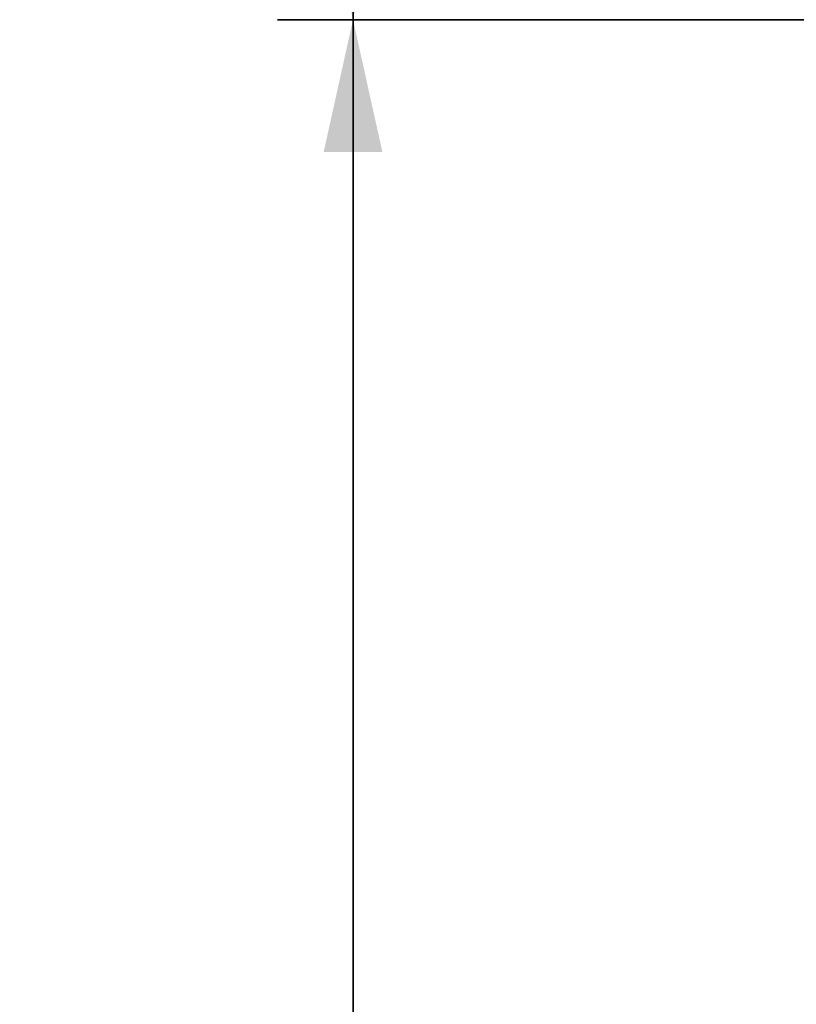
# Model space of a CAD drawing. Header units: millimetres. Extents: x 4 to 1188, y 1 to 840.
# Tile 117 of 210: x 506 to 526, y 402 to 428. Entities that reach past the tile are written whole.
import ezdxf

# ---------------------------------------------------------------- set-up
doc = ezdxf.new("R2010")
doc.units = ezdxf.units.MM
doc.layers.add('1', color=7, linetype='Continuous')
doc.styles.add('Arial Unicode MS', font='Arial Unicode MS')
doc.dimstyles.get("Standard").update_dxf_attribs({"dimtxt": 0.18, "dimasz": 0.18, "dimexe": 0.18, "dimexo": 0.0625, "dimgap": 0.09, "dimtad": 0, "dimtih": 1, "dimtoh": 1, "dimdec": 4, "dimzin": 0, "dimdsep": 46, "dimtxsty": 'Standard', "dimcen": 0.09, "dimadec": 0, "dimazin": 0, "dimtfac": 1, "dimtdec": 4, "dimtofl": 0, "dimtmove": 0, "dimatfit": 3, "dimfxl": 0, "dimtolj": 1, "dimtzin": 0, "dimarcsym": 0})

# ---------------------------------------------------------------- blocks, each defined once
blk = doc.blocks.new('_U7')
at = {"layer": '1', "color": 18, "lineweight": 35}
for p, q in [((631.149, 543.374), (512.495, 543.374)), ((514.495, 543.374), (514.495, 427.753)), ((541.924, 427.753), (512.495, 427.753))]:
    blk.add_line(p, q, dxfattribs=at)
at = {"layer": '1', "color": 18, "lineweight": 70}
for points in [[(514.495, 543.374), (515.271, 539.874), (513.719, 539.874)], [(514.495, 427.753), (513.719, 431.253), (515.271, 431.253)]]:
    blk.add_solid(points, dxfattribs=at)
at = {"layer": '1', "color": 18, "linetype": 'Continuous', "lineweight": 13, "insert": (512.425, 476.948), "char_height": 5, "attachment_point": 7, "rotation": 90, "line_spacing_factor": 1.047437, "style": 'Arial Unicode MS'}
blk.add_mtext('\\fArial Unicode MS|b0|i0;\\W1.0000;{\\H1.21x;(}809{\\H1.21x;)}', dxfattribs=at)
blk = doc.blocks.new('_U18')
at = {"layer": '1', "color": 18, "lineweight": 35}
for p, q in [((539.347, 427.753), (512.495, 427.753)), ((514.495, 286.274), (514.495, 427.753)), ((531.21, 286.274), (512.495, 286.274))]:
    blk.add_line(p, q, dxfattribs=at)
at = {"layer": '1', "color": 18, "lineweight": 70}
for points in [[(514.495, 427.753), (515.271, 424.253), (513.719, 424.253)], [(514.495, 286.274), (513.719, 289.774), (515.271, 289.774)]]:
    blk.add_solid(points, dxfattribs=at)
at = {"layer": '1', "color": 18, "linetype": 'Continuous', "lineweight": 13, "insert": (512.425, 348.399), "char_height": 5, "attachment_point": 7, "rotation": 90, "line_spacing_factor": 1.047437, "style": 'Arial Unicode MS'}
blk.add_mtext('\\fArial Unicode MS|b0|i0;\\W1.0000;{\\H1.21x;(}990{\\H1.21x;)}', dxfattribs=at)

msp = doc.modelspace()

# ---------------------------------------------------------------- dimensions: what is measured, and where the dimension line sits
at = {"layer": '1', "color": 18, "linetype": 'Continuous', "lineweight": 13}
for base, p1, p2, angle, picture, middle in [((514.4949, 543.3738), (574.791, 427.7529), (632.5774, 543.3738), 270, '_U7', (514.4949, 485.5633)), ((514.4949, 427.7529), (542.9238, 286.2743), (540.3468, 427.7529), 90, '_U18', (514.4949, 357.0136))]:
    dim = msp.add_linear_dim(base=base, p1=p1, p2=p2, angle=angle, dimstyle='Standard', override={"dimtxt": 5, "dimasz": 3.5, "dimexe": 2, "dimexo": 1, "dimgap": 2.5, "dimtad": 1, "dimtih": 0, "dimtoh": 0, "dimdec": 0, "dimlfac": 7, "dimzin": 8, "dimdsep": 44, "dimlunit": 2, "dimpost": '(<>)', "dimtxsty": 'Arial Unicode MS', "dimsah": 1, "dimse1": 0, "dimse2": 0, "dimsd1": 0, "dimsd2": 0, "dimclrd": 18, "dimclre": 18, "dimclrt": 18, "dimtm": -0.1, "dimtfac": 0.4, "dimtdec": 2, "dimtofl": 1, "dimtmove": 0, "dimtzin": 8, "dimlwd": 35, "dimlwe": 35}, dxfattribs=at)
    dim.commit()
    dim.dimension.update_dxf_attribs({"geometry": picture, "text_midpoint": middle, "dimtype": 160})

doc.saveas('drawing.dxf')
